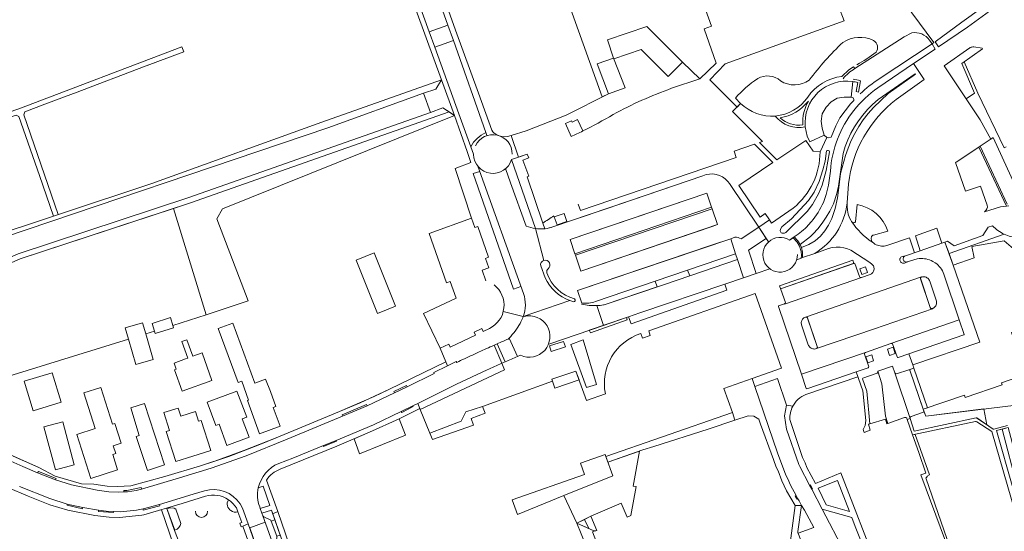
# Model space of a CAD drawing. Header units: metres. Extents: x 209813 to 223847, y 571801 to 587119.
# Tile 44 of 256: x 213779 to 214086, y 573363 to 573523. Entities that reach past the tile are written whole.
import ezdxf

# ---------------------------------------------------------------- set-up
doc = ezdxf.new("R2010")
doc.units = ezdxf.units.M
for name, color, linetype, lineweight in [('B-RO-GR-BEPLANTING_CULTUUR_BOSPLANTSOEN-GV', 8, 'Continuous', 0), ('B-RO-GR-BEPLANTING_CULTUUR_HEESTERS-GV', 8, 'Continuous', 0), ('B-RO-GR-BEPLANTING_CULTUUR_ROOS-GV', 8, 'Continuous', 0), ('B-RO-GR-BOUWLAND_BRAAKLIGGEND-GV', 8, 'Continuous', 0), ('B-RO-GR-GROENVOORZIENING-GV', 8, 'Continuous', 0), ('B-RO-GR-HAAG-GV', 8, 'Continuous', 0), ('B-RO-OG-TERREIN_CULTUURSCHEIDING-GV', 8, 'Continuous', 0), ('B-RO-VH-ONVERHARD-GV', 8, 'Continuous', 0), ('B-RO-VH-VERHARDING_HALFVERHARDING-GV', 8, 'Continuous', 0), ('B-RO-VH-VERHARDING_OPEN-GV', 8, 'Continuous', 0), ('B-RO-VH-VERHARDING_SIERBESTRATING-GV', 8, 'Continuous', 0), ('B-RO-VH-VERHARDING_STRAATBAKSTEEN-GV', 8, 'Continuous', 0), ('B-RO-VH-VERHARDING_TEGEL-GV', 8, 'Continuous', 0)]:
    doc.layers.add(name, color=color, linetype=linetype, lineweight=lineweight)

msp = doc.modelspace()

# ---------------------------------------------------------------- linework, layer by layer
at = {"layer": 'B-RO-GR-BEPLANTING_CULTUUR_BOSPLANTSOEN-GV', "flags": 128}
msp.add_lwpolyline([(214061.333, 573400.662), (214061.194, 573400.318), (214057.361, 573398.979), (214057.065, 573398.745), (214057.053, 573398.343), (214058.321, 573394.377), (214077.718, 573398.551), (214077.902, 573398.431), (214081.066, 573396.362), (214080.065, 573401.325), (214061.928, 573399.113)], close=True, dxfattribs=at)
at = {"layer": 'B-RO-GR-BEPLANTING_CULTUUR_HEESTERS-GV', "flags": 128}
for points in [[(214087.069, 573483.163), (214086.416, 573482.862), (214078.18, 573500), (214073.955, 573509.774), (214073.152, 573509.209), (214077.166, 573500.001), (214074.573, 573498.2), (214078.96, 573491.617), (214082.275, 573485.602), (214083.024, 573486.101), (214091.455, 573467.687), (214095.419, 573466.886), (214098.275, 573466.717)], [(213853.626, 573370.752), (213853.814, 573370.212), (213856.75, 573371.192), (213854.669, 573377.233), (213853.159, 573376.675)], [(213846.814, 573369.188), (213846.342, 573370.45), (213845.318, 573371.738), (213844.526, 573372.506), (213843.844, 573372.938)], [(213828.974, 573365.6), (213827.433, 573370.009), (213826.907, 573370.348), (213825.791, 573370.448), (213824.619, 573370.255), (213827.139, 573363.466)], [(213956.592, 573363.953), (213958.075, 573363.295), (213958.413, 573363.214), (213958.757, 573363.269), (213959.034, 573363.398), (213957.14, 573367.795), (213955.231, 573366.851)]]:
    msp.add_lwpolyline(points, dxfattribs=at)
for points in [[(214060.626, 573442.546), (214060.367, 573442.347), (214060.29, 573442.081), (214060.339, 573441.911), (214063.346, 573433.001), (214063.554, 573432.756), (214063.831, 573432.677), (214064.204, 573432.805), (214064.449, 573432.956), (214064.671, 573433.14), (214064.865, 573433.353), (214065.028, 573433.59), (214065.156, 573433.848), (214065.247, 573434.122), (214065.3, 573434.405), (214065.313, 573434.693), (214065.286, 573434.979), (214065.219, 573435.26), (214063.17, 573441.274), (214063.071, 573441.505), (214062.925, 573441.752), (214062.745, 573441.976), (214062.537, 573442.173), (214062.303, 573442.339), (214062.048, 573442.471), (214061.778, 573442.566), (214061.496, 573442.622), (214061.21, 573442.639), (214060.924, 573442.616)], [(214027.714, 573420.165), (214027.937, 573420.348), (214028.031, 573420.622), (214028.007, 573420.812), (214024.905, 573429.802), (214024.694, 573429.982), (214024.419, 573430.019), (214024.07, 573429.896), (214023.829, 573429.76), (214023.611, 573429.591), (214023.42, 573429.392), (214023.259, 573429.168), (214023.133, 573428.922), (214023.043, 573428.661), (214022.992, 573428.39), (214022.981, 573428.114), (214023.009, 573427.839), (214023.078, 573427.572), (214025.169, 573421.409), (214025.28, 573421.148), (214025.427, 573420.905), (214025.606, 573420.685), (214025.815, 573420.492), (214026.048, 573420.331), (214026.302, 573420.204), (214026.571, 573420.114), (214026.85, 573420.062), (214027.134, 573420.051), (214027.416, 573420.079)], [(214058.204, 573414.101), (214056.653, 573413.574), (214056.834, 573413.573), (214056.979, 573413.45), (214061.135, 573401.244), (214062.424, 573401.682)], [(214085.766, 573395.019), (214084.082, 573394.598), (214089.158, 573376.721), (214090.501, 573377.062)], [(214028.296, 573376.558), (214030.75, 573371.351), (214038.044, 573369.272), (214034.349, 573378.954)], [(214023.019, 573371.164), (214021.897, 573363.04), (214021.888, 573362.672), (214021.999, 573362.485), (214026.959, 573364.3), (214024, 573369.692)], [(213956.592, 573363.953), (213955.231, 573366.851), (213952.785, 573365.643)]]:
    msp.add_lwpolyline(points, close=True, dxfattribs=at)
at = {"layer": 'B-RO-GR-BEPLANTING_CULTUUR_HEESTERS-GV'}
for points in [[(213853.159, 573376.675, 0.1558362), (213853.626, 573370.752)], [(213843.844, 573372.938, 0.4321807), (213844.656, 573369.569)], [(213844.656, 573369.569, 0.2589812), (213846.814, 573369.188)], [(213827.139, 573363.466, 0.2556293), (213828.974, 573365.6)]]:
    msp.add_lwpolyline(points, format="xyb", dxfattribs=at)
at = {"layer": 'B-RO-GR-BEPLANTING_CULTUUR_ROOS-GV', "flags": 128}
msp.add_lwpolyline([(213858.359, 573366.672), (213857.289, 573369.709), (213854.332, 573368.733), (213854.615, 573367.928), (213854.955, 573367.598), (213856.894, 573366.746), (213857.138, 573366.561), (213857.268, 573366.29)], close=True, dxfattribs=at)
at = {"layer": 'B-RO-GR-BOUWLAND_BRAAKLIGGEND-GV', "flags": 128}
msp.add_lwpolyline([(213974.091, 573579.288), (213936.059, 573567.709), (213960.712, 573498.813), (213962.656, 573499.797), (213959.213, 573509.091), (213964.312, 573510.943), (213962.371, 573516.666), (213974.646, 573520.828), (213985.853, 573509.601), (213991.239, 573504.472), (213996.387, 573509.285), (213992.576, 573520.062), (213994.888, 573520.929), (213985.695, 573546.41), (213967.703, 573539.772), (213965.84, 573545.247), (213950.173, 573539.856), (213943.141, 573557.806), (213977.511, 573570.353)], close=True, dxfattribs=at)
msp.add_lwpolyline([(213974.091, 573579.288), (213936.059, 573567.709), (213960.712, 573498.813), (213962.656, 573499.797), (213959.213, 573509.091), (213964.312, 573510.943), (213962.371, 573516.666), (213974.646, 573520.828), (213985.853, 573509.601), (213991.239, 573504.472), (213996.387, 573509.285), (213992.576, 573520.062), (213994.888, 573520.929), (213985.695, 573546.41), (213967.703, 573539.772), (213965.84, 573545.247), (213950.173, 573539.856), (213943.141, 573557.806), (213977.511, 573570.353)], close=True, dxfattribs=at)
at = {"layer": 'B-RO-GR-GROENVOORZIENING-GV', "flags": 128}
for points in [[(214063.123, 573516.478), (214063.887, 573515.326), (214064.481, 573515.76), (214039.629, 573549.3)], [(214034.679, 573527.152), (214036.363, 573522.525), (213999.159, 573509.164), (213994.405, 573504.136), (214002.899, 573495.636), (214004.024, 573496.725), (214002.372, 573498.438)], [(214039.723, 573507.626), (214055.199, 573517.52), (214057.513, 573518.791)], [(214040.627, 573503.287), (214040.105, 573500.465), (214040.842, 573500.329), (214041.487, 573503.811)], [(213776.492, 573386.546), (213784.552, 573383.066), (213789.702, 573380.291), (213797.916, 573377.919), (213801.795, 573377.827), (213805.906, 573377.261), (213809.129, 573377.094), (213813.323, 573377.335), (213824.014, 573380.199), (213835.076, 573383.578), (213843.946, 573386.53), (213853.155, 573390.055), (213858.738, 573392.316), (213878.549, 573400.508), (213889.413, 573405.204), (213893.968, 573407.384), (213911.829, 573416.102), (213910.062, 573420.278), (213904.906, 573431.116), (213915.08, 573435.952), (213913.22, 573441.163), (213912.09, 573440.759), (213906.591, 573456.165), (213919.838, 573460.89), (213914.802, 573476.481), (213919.643, 573478.262), (213918.538, 573481.744), (213914.535, 573492.985), (213841.992, 573463.79), (213840.24, 573460.696), (213850.033, 573435.116), (213836.941, 573430.681), (213826.477, 573427.447), (213826.704, 573426.711), (213820.967, 573424.938), (213820.74, 573425.674), (213817.984, 573424.823), (213820.31, 573416.818), (213814.908, 573415.248), (213812.608, 573423.161), (213775.194, 573411.599)]]:
    msp.add_lwpolyline(points, dxfattribs=at)
at = {"layer": 'B-RO-GR-GROENVOORZIENING-GV'}
for points in [[(214035.996, 573515.822, -0.2653929), (214045.608, 573516.435)], [(214057.513, 573518.791, -0.291437), (214063.123, 573516.478)], [(214025.506, 573504.047, -0.0428026), (214035.996, 573515.822)], [(214045.608, 573516.435, -0.442498), (214046.366, 573512.738)], [(214046.366, 573512.738, -0.0333618), (214040.4, 573508.843)], [(214039.345, 573508.223, 0.06498), (214035.724, 573505.209)], [(214036.051, 573504.45, -0.0867299), (214039.723, 573507.626)], [(214002.372, 573498.438, -0.062826), (214009.359, 573504.503)], [(214009.359, 573504.503, -0.3283029), (214016.499, 573503.805)], [(214041.487, 573503.811, 0.0434764), (214039.178, 573504.354)], [(214016.499, 573503.805, 0.3037622), (214025.506, 573504.047)], [(214016.359, 573492.278, 0.2253596), (214023.457, 573490.059)]]:
    msp.add_lwpolyline(points, format="xyb", dxfattribs=at)
at = {"layer": 'B-RO-GR-GROENVOORZIENING-GV', "flags": 128}
for points in [[(213890.45, 573431.19), (213883.772, 573447.844), (213889.394, 573450.099), (213896.072, 573433.445)], [(213845.237, 573428.173), (213852.083, 573409.402), (213855.464, 573410.635), (213856.996, 573406.742), (213858.683, 573402.117), (213857.888, 573401.827), (213860.031, 573395.951), (213853.584, 573393.601), (213849.804, 573403.966), (213850.166, 573404.098), (213848.025, 573409.97), (213846.865, 573409.547), (213840.678, 573426.51)], [(213830.463, 573416.979), (213831.138, 573417.222), (213829.289, 573422.354), (213830.85, 573422.916), (213832.698, 573417.784), (213835.609, 573418.832), (213838.695, 573410.266), (213829.379, 573406.91), (213826.981, 573413.567), (213827.536, 573413.767), (213826.848, 573415.677)], [(213788.785, 573412.628), (213791.574, 573403.407), (213782.789, 573400.75), (213780, 573409.971)], [(213807.826, 573389.862), (213808.606, 573387.411), (213807.676, 573387.115), (213809.201, 573382.322), (213800.827, 573379.656), (213796.459, 573393.375), (213802.232, 573395.213), (213798.681, 573406.364), (213804.001, 573408.057), (213807.643, 573396.616), (213808.337, 573396.837), (213810.306, 573390.652)], [(213848.147, 573398.26), (213850.287, 573392.549), (213843.403, 573389.969), (213840.921, 573396.593), (213839.909, 573396.214), (213837.202, 573403.435), (213846.533, 573406.932), (213849.581, 573398.798)], [(213823.885, 573383.851), (213818.507, 573382.082), (213815, 573392.747), (213815.896, 573393.042), (213813.288, 573401.682), (213817.589, 573402.993)], [(213832.735, 573386.581), (213827.376, 573384.872), (213824.383, 573394.262), (213825.403, 573394.587), (213823.618, 573400.188), (213828.131, 573401.627), (213828.957, 573399.035), (213833.572, 573400.506), (213834.538, 573397.475), (213835.357, 573397.736), (213838.343, 573388.368)], [(213786.093, 573395.703), (213792.018, 573397.312), (213795.66, 573383.895), (213789.735, 573382.286)]]:
    msp.add_lwpolyline(points, close=True, dxfattribs=at)
at = {"layer": 'B-RO-GR-HAAG-GV', "flags": 128}
msp.add_lwpolyline([(214039.723, 573507.626), (214039.345, 573508.223)], dxfattribs=at)
at = {"layer": 'B-RO-GR-HAAG-GV'}
for points in [[(214035.724, 573505.209, 0.2183686), (214025.048, 573498.736)], [(214024.255, 573489.441, -0.4878952), (214039.07, 573503.612)], [(214025.048, 573498.736, -0.2214235), (214014.84, 573492.822)], [(214016.359, 573492.278, 0.1954414), (214025.219, 573497.509)], [(214025.219, 573497.509, 0.1419465), (214023.457, 573490.059)], [(214014.84, 573492.822, 0.2875502), (214024.255, 573489.441)]]:
    msp.add_lwpolyline(points, format="xyb", dxfattribs=at)
at = {"layer": 'B-RO-OG-TERREIN_CULTUURSCHEIDING-GV', "flags": 128}
for points in [[(214039.412, 573446.805), (214039.063, 573447.753), (214016.172, 573439.809), (214016.646, 573438.649), (214016.634, 573438.855), (214016.772, 573438.984)], [(214092.439, 573377.554), (214087.706, 573395.504), (214085.766, 573395.019), (214090.501, 573377.062)], [(213961.849, 573386.482), (213961.615, 573387.079), (213954, 573384.451), (213955.234, 573380.877), (213932.604, 573372.901), (213934.212, 573368.335), (213948.744, 573374.279), (213964.03, 573380.486)], [(214029.565, 573370.038), (214036.499, 573356.747), (214037.293, 573355.36), (214037.96, 573353.323), (214038.644, 573350.844), (214039.476, 573347.361), (214039.687, 573346.796), (214045.818, 573349.336), (214044.497, 573352.804), (214039.812, 573364.638), (214038.761, 573367.391)]]:
    msp.add_lwpolyline(points, close=True, dxfattribs=at)
msp.add_lwpolyline([(213948.744, 573374.279), (213952.785, 573365.643), (213957.14, 573367.795), (213966.646, 573371.896), (213968.497, 573367.494), (213969.732, 573368.006), (213971.388, 573377.085), (213970.471, 573377.214), (213972.359, 573388.131), (213962.449, 573384.732)], dxfattribs=at)
at = {"layer": 'B-RO-VH-ONVERHARD-GV', "flags": 128}
msp.add_lwpolyline([(213836.941, 573430.681), (213850.033, 573435.116), (213840.24, 573460.696), (213841.992, 573463.79), (213914.535, 573492.985), (213912.831, 573494.101), (213832.019, 573465.694), (213826.665, 573463.936)], close=True, dxfattribs=at)
at = {"layer": 'B-RO-VH-VERHARDING_HALFVERHARDING-GV', "flags": 128}
for points in [[(213728.605, 573432.049), (213731.881, 573426.916), (213738.835, 573430.919), (213751.101, 573437.694), (213757.423, 573440.92), (213766.237, 573444.634), (213778.061, 573449.808), (213831.459, 573467.342), (213907.019, 573493.902), (213904.886, 573499.968), (213874.948, 573489.168), (213766.31, 573452.49), (213738.89, 573439.081)], [(213757.993, 573439.221), (213764.554, 573437.541), (213772.542, 573410.813), (213775.194, 573411.599), (213812.608, 573423.161), (213811.59, 573426.665), (213816.992, 573428.235), (213817.984, 573424.823), (213820.74, 573425.674), (213819.998, 573428.075), (213825.735, 573429.848), (213826.477, 573427.447), (213836.941, 573430.681), (213826.665, 573463.936), (213778.683, 573448.181), (213766.892, 573443.03)]]:
    msp.add_lwpolyline(points, close=True, dxfattribs=at)
at = {"layer": 'B-RO-VH-VERHARDING_OPEN-GV', "flags": 128}
for points in [[(213982.451, 573501.489), (213991.239, 573504.472), (213985.853, 573509.601), (213981.394, 573505.15), (213972.956, 573513.603), (213964.394, 573510.7)], [(214046.981, 573501.628), (214058.087, 573509.208), (214064.829, 573513.705), (214063.887, 573515.326), (214047.362, 573504.442)], [(214029.503, 573489.052), (214029.236, 573491.227), (214029.573, 573493.557), (214030.732, 573495.557), (214032.36, 573497.261), (214034.228, 573498.444), (214036.402, 573498.736), (214038.575, 573498.686), (214039.07, 573503.612)], [(214040.105, 573500.465), (214040.627, 573503.287)], [(213962.656, 573499.797), (213949.423, 573493.102), (213936.994, 573488.196), (213932.281, 573486.693)], [(214038.575, 573498.686), (214039.173, 573498.495), (214039.453, 573497.986), (214039.387, 573497.66), (214038.414, 573496.686), (214035.089, 573492.227), (214033.782, 573489.714)], [(214004.024, 573496.725), (214001.492, 573494.227), (214010.877, 573484.85), (214009.966, 573484.542), (214015.361, 573479.151)], [(213954.669, 573488.151), (213952.993, 573491.736), (213951.307, 573490.948), (213951.123, 573491.34), (213949.276, 573490.477), (213951, 573486.402)], [(214024.255, 573489.441), (214024.834, 573486.51), (214025.622, 573484.774), (214030.116, 573486.813)], [(214029.503, 573489.052), (214030.116, 573486.813)], [(214031.003, 573486.114), (214031.638, 573486.051), (214032.325, 573486.178), (214033.782, 573489.714)], [(213932.281, 573486.693), (213934.55, 573480.013), (213937.316, 573480.942)], [(214015.361, 573479.151), (214024.409, 573485.232), (214026.717, 573481.816), (214028.881, 573481.69), (214031.003, 573486.114), (214030.116, 573486.813)], [(214091.455, 573467.687), (214083.024, 573486.101), (214078.942, 573483.378)], [(214078.491, 573483.076), (214071.44, 573478.37), (214071.252, 573478.306), (214074.322, 573469.312), (214079.084, 573470.955), (214081.148, 573464.968)], [(214087.351, 573465.269), (214078.942, 573483.378), (214078.491, 573483.076), (214087.147, 573464.709), (214087.938, 573464.811)], [(213920.518, 573480.95), (213920.519, 573480.843)], [(214030.457, 573478.708), (214030.889, 573481.939), (214031.143, 573482.012), (214031.397, 573482.05), (214031.664, 573481.936), (214031.829, 573481.681), (214030.782, 573475.845), (214029.473, 573471.215), (214028.452, 573468.724), (214026.55, 573465.21), (214024.855, 573463.033), (214018.208, 573456.486)], [(214030.457, 573478.708), (214029.783, 573476.05), (214028.569, 573472.427), (214027.006, 573469.023), (214025.252, 573466.408), (214019.92, 573460.729), (214016.924, 573458.165), (214016.454, 573457.452), (214016.441, 573456.982), (214016.733, 573456.384), (214017.051, 573456.206), (214017.712, 573456.206), (214018.208, 573456.486)], [(213992.215, 573474.152), (213969.319, 573466.376)], [(214029.942, 573465.854), (214030.805, 573468.313), (214031.546, 573471.245), (214032.111, 573475.636)], [(214004.189, 573454.456), (214009.688, 573458.078), (214000.501, 573471.737), (214000, 573472.406)], [(213952.197, 573449.834), (213950.702, 573454.301), (213993.418, 573468.764), (213994.938, 573464.321)], [(213969.319, 573466.376), (213944.361, 573457.899)], [(214080.282, 573462.934), (214085.251, 573464.463), (214087.147, 573464.709)], [(213995.104, 573463.836), (213996.79, 573458.907), (213954.018, 573444.394), (213952.36, 573449.348)], [(214020.48, 573464.091), (214013.691, 573459.401), (214013.048, 573460.351), (214009.688, 573458.078), (214012.749, 573453.526)], [(214025.182, 573458.754), (214026.17, 573459.831)], [(213954.378, 573434.387), (213953.036, 573438.296), (214000.939, 573454.508), (214002.176, 573454.947)], [(214019.35, 573454.016), (214020.79, 573455.09)], [(214070.531, 573446.274), (214077.029, 573448.484), (214076.308, 573452.037), (214086.489, 573453.885), (214091.542, 573449.488), (214095.075, 573427.465), (214088.691, 573425.264), (214093.161, 573412.11), (214085.59, 573409.537), (214085.833, 573408.822), (214074.251, 573404.887), (214074.003, 573405.616), (214061.135, 573401.244), (214061.928, 573399.113), (214093.597, 573402.976), (214104.68, 573406.013), (214102.83, 573422.97), (214102.245, 573428.872), (214101.374, 573435.803), (214098.759, 573457.738)], [(214086.482, 573455.894), (214069.234, 573449.837), (214070.531, 573446.274)], [(213941.497, 573446.031), (213942.892, 573442.33)], [(213961.189, 573433.81), (213961.391, 573433.84), (213977.902, 573439.441), (213977.304, 573441.235), (213958.625, 573434.908)]]:
    msp.add_lwpolyline(points, dxfattribs=at)
for points in [[(213964.312, 573510.943), (213959.213, 573509.091), (213962.656, 573499.797), (213967.891, 573501.646)], [(213952.36, 573449.348), (213995.104, 573463.836), (213994.938, 573464.321), (213952.197, 573449.834)], [(213950.919, 573421.445), (213955.812, 573408.013), (213959, 573408.968), (213954.819, 573422.921)], [(213945.16, 573409.966), (213945.935, 573407.8), (213953.519, 573410.476), (213952.503, 573413.147), (213945, 573410.625)], [(213884.861, 573387.324), (213899.217, 573393.161), (213897.221, 573398.233), (213887.922, 573394.033), (213883.128, 573391.993)], [(214059.72, 573387.76), (214061.985, 573381.254), (214060.371, 573380.766), (214068.04, 573359.988), (214066.71, 573358.331), (214069.568, 573357.891), (214061.987, 573379.856), (214062.175, 573379.97), (214062.319, 573380.224), (214062.321, 573380.387), (214063.118, 573380.724), (214058.585, 573393.395), (214057.799, 573393.229)]]:
    msp.add_lwpolyline(points, close=True, dxfattribs=at)
at = {"layer": 'B-RO-VH-VERHARDING_OPEN-GV'}
for points in [[(214047.362, 573504.442, 0.0475719), (214041.39, 573499.736)], [(213964.162, 573493.296, -0.037771), (213982.451, 573501.489)], [(214040.627, 573503.287, 0.0305961), (214039.07, 573503.612)], [(214014.84, 573492.822, -0.2081092), (214004.024, 573496.725)], [(213954.669, 573488.151, 0.0187535), (213964.162, 573493.296)], [(213932.609, 573480.95, 0.8003593), (213921.096, 573483.533)], [(213951, 573486.402, 0.0069492), (213954.669, 573488.151)], [(214032.111, 573475.636, -0.0752064), (214034.315, 573485.63)], [(214028.881, 573481.69, -0.2267714), (214020.48, 573464.091)], [(214026.17, 573459.831, 0.068239), (214029.942, 573465.854)], [(214081.148, 573464.968, -0.3169383), (214080.282, 573462.934)], [(214020.79, 573455.09, 0.0606639), (214025.182, 573458.754)], [(214098.759, 573457.738, -0.2955128), (214086.482, 573455.894)], [(213943.814, 573445.139, 0.8389511), (213942.529, 573447.744)], [(213943.814, 573445.139, 0.2556919), (213943.435, 573443.878)], [(213952.102, 573435.735, -0.2519891), (213943.435, 573443.878)], [(213950.628, 573435.161, 0.0217887), (213951.771, 573434.781)], [(213952.102, 573435.735, -0.7751524), (213951.771, 573434.781)], [(213954.295, 573434.057, 0.0613145), (213959.064, 573433.625)], [(213958.625, 573434.908, -0.1131993), (213954.378, 573434.387)]]:
    msp.add_lwpolyline(points, format="xyb", dxfattribs=at)
msp.add_arc((213941.493, 573469.098), 11.56, 261.90606, 286.4789, dxfattribs=at)
msp.add_arc((213941.493, 573469.098), 11.56, 261.90606, 286.4789, dxfattribs=at)
at = {"layer": 'B-RO-VH-VERHARDING_SIERBESTRATING-GV'}
msp.add_lwpolyline([(213833.527, 573369.361, 0.9997371), (213837.318, 573369.361)], format="xyb", dxfattribs=at)
at = {"layer": 'B-RO-VH-VERHARDING_STRAATBAKSTEEN-GV', "flags": 128}
for points in [[(213928.267, 573486.75), (213927.825, 573486.946), (213926.988, 573487.437), (213926.523, 573487.848), (213926.197, 573488.435), (213922.025, 573499.999), (213914.861, 573519.598), (213904.716, 573548.019), (213898.83, 573563.985), (213898.42, 573564.861), (213894.629, 573575.267), (213892.922, 573580.423), (213892.59, 573581.922), (213892.132, 573586.144), (213890.364, 573584.028), (213890.57, 573582.269)], [(213881.109, 573582.024), (213880.897, 573582.102), (213882.297, 573580.416), (213883.894, 573577.923), (213887.283, 573568.697), (213891.554, 573556.572), (213892.914, 573552.491), (213910.527, 573504.181)], [(213885.62, 573578.315), (213888.874, 573569.263), (213895.919, 573548.88), (213906.641, 573519.149), (213912.474, 573521.218), (213900.191, 573555.858), (213892.235, 573576.855), (213890.57, 573582.269)], [(213906.641, 573519.149), (213908.371, 573514.352), (213914.187, 573516.388), (213912.474, 573521.218)], [(213908.371, 573514.352), (213915.875, 573493.542), (213919.642, 573483.242)], [(213924.375, 573487.657), (213914.187, 573516.388)], [(214075.847, 573514.205), (214075.711, 573514.13), (214067.717, 573508.492), (214074.573, 573498.2), (214077.166, 573500.001), (214073.152, 573509.209), (214079.697, 573513.816), (214079.571, 573514.05), (214076.904, 573514.411)], [(214052.67, 573497.994), (214061.437, 573504.19), (214058.087, 573509.208), (214046.981, 573501.628)], [(214034.734, 573470.531), (214035.289, 573474.911), (214036.79, 573480.483), (214037.62, 573482.839), (214038.599, 573485.138), (214039.723, 573487.37), (214040.987, 573489.524), (214042.387, 573491.594), (214043.916, 573493.57), (214045.569, 573495.444), (214050.192, 573499.901), (214058.76, 573505.876), (214058.639, 573505.973), (214047.071, 573497.94)], [(214034.531, 573470.544), (214034.626, 573470.948), (214036.085, 573481.159), (214036.741, 573483.319), (214037.549, 573485.427), (214038.503, 573487.473), (214039.6, 573489.446), (214040.834, 573491.336), (214042.199, 573493.134), (214043.688, 573494.832), (214045.293, 573496.419), (214047.071, 573497.94)], [(213914.535, 573492.985), (213918.538, 573481.744), (213919.643, 573478.262), (213914.802, 573476.481), (213919.838, 573460.89), (213920.863, 573457.981), (213921.814, 573458.316), (213925.222, 573448.697), (213924.285, 573448.358), (213925.301, 573445.449), (213923.174, 573444.687), (213924.387, 573441.375)], [(213924.712, 573486.704), (213924.375, 573487.657)], [(213934.55, 573480.013), (213932.281, 573486.693), (213931.135, 573486.436), (213929.88, 573486.364), (213928.962, 573486.499)], [(213919.642, 573483.242), (213920.518, 573480.95)], [(214000, 573472.406), (214000.501, 573471.737), (214009.688, 573458.078), (214013.048, 573460.351), (214011.7, 573462.344), (214010.101, 573461.262), (214003.425, 573471.131), (214014.092, 573478.299), (214008.379, 573484.007), (214002.018, 573481.86), (214002.675, 573479.913), (213953.985, 573463.345), (213953.244, 573465.251)], [(213937.316, 573480.942), (213932.372, 573479.274)], [(213942.214, 573459.333), (213937.269, 573473.845), (213937.813, 573474.048), (213935.936, 573479.071), (213937.76, 573479.753), (213937.316, 573480.942)], [(213921.837, 573477.18), (213936.128, 573437.396)], [(213939.865, 573457.653), (213932.372, 573479.274)], [(213933.04, 573438.785), (213920.421, 573474.823), (213922.423, 573475.548)], [(213930.542, 573476.398), (213932.083, 573472.005), (213936.949, 573458.467)], [(213961.679, 573463.781), (213992.215, 573474.152)], [(214037.331, 573465.669), (214037.754, 573471.683)], [(214038.745, 573459.894), (214038.469, 573460.33), (214038.113, 573461.039), (214037.689, 573462.207), (214037.418, 573463.42), (214037.305, 573464.658), (214037.331, 573465.669)], [(214040.419, 573465.165), (214039.926, 573459.813), (214039.739, 573459.593), (214039.412, 573459.503), (214039.209, 573459.559), (214039.02, 573459.653), (214038.853, 573459.78), (214038.745, 573459.894)], [(213944.361, 573457.899), (213961.679, 573463.781)], [(213942.214, 573459.333), (213942.8, 573457.612)], [(214009.688, 573458.078), (214004.189, 573454.456)], [(214012.023, 573454.605), (214009.688, 573458.078)], [(213942.529, 573447.744), (213939.865, 573457.653)], [(214002.176, 573454.947), (214000.939, 573454.508)], [(214022.633, 573452.682), (214021.9, 573453.796), (214020.79, 573455.09), (214020.444, 573454.832), (214021.689, 573453.435)], [(214045.227, 573453.429), (214045.105, 573453.587), (214045.017, 573453.766), (214044.966, 573453.959), (214044.874, 573454.553), (214044.872, 573454.759), (214044.909, 573454.96), (214044.985, 573455.151), (214045.097, 573455.324), (214045.24, 573455.471), (214045.408, 573455.588), (214045.583, 573455.665), (214050.101, 573456.876)], [(213994.87, 573452.454), (213953.036, 573438.296), (213954.378, 573434.387)], [(213987.46, 573444.675), (214002.464, 573449.757), (214000.939, 573454.508), (213994.87, 573452.454)], [(214012.749, 573453.526), (214012.023, 573454.605), (214006.438, 573450.926), (214008.839, 573443.632)], [(214020.444, 573454.832), (214019.35, 573454.016)], [(214022.935, 573448.454), (214023.049, 573449.314), (214022.973, 573450.522), (214022.452, 573452.201), (214021.689, 573453.435)], [(214027.189, 573449.923), (214031.528, 573451.409), (214032.702, 573451.711), (214033.905, 573451.857), (214035.117, 573451.843), (214036.317, 573451.669), (214037.483, 573451.34), (214038.534, 573450.89), (214044.476, 573447.08), (214045.107, 573446.561), (214045.537, 573446.029), (214045.646, 573445.774), (214045.717, 573445.506), (214045.749, 573445.231), (214045.74, 573444.954), (214045.693, 573444.68), (214045.606, 573444.417), (214045.482, 573444.169), (214045.324, 573443.941), (214045.134, 573443.738)], [(214058.387, 573450.113), (214056.796, 573454.798), (214049.789, 573452.369), (214049.366, 573452.265), (214048.935, 573452.2), (214048.499, 573452.175), (214048.064, 573452.19), (214047.631, 573452.245), (214047.206, 573452.339), (214046.791, 573452.472), (214046.39, 573452.643), (214046.006, 573452.849), (214045.642, 573453.09), (214045.227, 573453.429)], [(214063.136, 573447.874), (214063.656, 573447.67), (214064.159, 573447.428), (214064.899, 573446.953), (214065.341, 573446.609), (214065.757, 573446.234), (214066.145, 573445.83), (214066.503, 573445.399), (214066.83, 573444.944), (214067.123, 573444.467), (214067.382, 573443.97), (214067.605, 573443.456), (214072.389, 573429.168), (214073.912, 573424.606), (214073.81, 573424.458), (214056.677, 573418.572), (214057.862, 573415.107), (214078.817, 573422.219), (214070.531, 573446.274), (214067.928, 573453.422), (214066.994, 573453.094)], [(213988.095, 573442.898), (214003.038, 573447.967), (214002.464, 573449.757)], [(214022.935, 573448.454), (214023.42, 573448.646), (214023.421, 573450.291), (214023.082, 573451.75)], [(214027.189, 573449.923), (214023.42, 573448.646)], [(214054.611, 573446.862), (214054.417, 573446.939), (214054.241, 573447.052), (214054.09, 573447.196), (214053.97, 573447.367), (214053.884, 573447.557), (214053.835, 573447.761), (214053.827, 573447.969), (214053.858, 573448.176), (214053.928, 573448.373), (214054.035, 573448.552), (214054.173, 573448.709), (214054.339, 573448.836), (214054.527, 573448.929), (214055.539, 573449.178)], [(214054.611, 573446.862), (214054.817, 573446.823), (214055.025, 573446.824), (214055.23, 573446.864), (214056.15, 573447.26), (214055.952, 573447.223), (214055.752, 573447.226), (214055.556, 573447.269), (214055.372, 573447.35), (214055.208, 573447.466), (214055.07, 573447.612), (214054.964, 573447.782), (214054.894, 573447.97), (214054.863, 573448.168), (214054.871, 573448.369), (214054.919, 573448.564), (214055.005, 573448.745), (214055.125, 573448.906)], [(214060.202, 573450.709), (214055.539, 573449.178), (214055.275, 573449.04), (214055.125, 573448.906)], [(214003.038, 573447.967), (214004.902, 573442.304), (214008.839, 573443.632)], [(214016.646, 573438.649), (214016.172, 573439.809), (214039.063, 573447.753), (214039.412, 573446.805)], [(214041.513, 573442.363), (214041.271, 573442.49), (214041.149, 573442.688), (214039.729, 573446.749), (214039.526, 573446.827), (214016.772, 573438.984), (214016.634, 573438.855), (214016.637, 573438.666), (214018.013, 573434.622), (214017.962, 573434.35), (214017.771, 573434.15), (214017.725, 573434.022), (214041.785, 573442.39)], [(214021.554, 573447.919), (214022.935, 573448.454)], [(214063.136, 573447.874), (214062.603, 573448.041), (214062.06, 573448.17), (214061.509, 573448.259), (214060.952, 573448.309), (214060.394, 573448.318), (214059.836, 573448.288), (214059.282, 573448.218), (214058.196, 573447.96), (214056.15, 573447.26)], [(213980.172, 573440.211), (213988.095, 573442.898), (213987.46, 573444.675), (213977.304, 573441.235), (213977.902, 573439.441)], [(214008.839, 573443.632), (214013.198, 573445.101)], [(214060.626, 573442.546), (214060.924, 573442.616), (214061.21, 573442.639), (214061.496, 573442.622), (214061.778, 573442.566), (214062.048, 573442.471), (214062.303, 573442.339), (214062.537, 573442.173), (214062.745, 573441.976), (214062.925, 573441.752), (214063.071, 573441.505), (214063.17, 573441.274), (214065.219, 573435.26), (214065.286, 573434.979), (214065.313, 573434.693), (214065.3, 573434.405), (214065.247, 573434.122), (214065.156, 573433.848), (214065.028, 573433.59), (214064.865, 573433.353), (214064.671, 573433.14), (214064.449, 573432.956), (214064.204, 573432.805), (214063.995, 573432.632), (214045.913, 573426.403), (214027.714, 573420.165), (214027.416, 573420.079), (214027.134, 573420.051), (214026.85, 573420.062), (214026.571, 573420.114), (214026.302, 573420.204), (214026.048, 573420.331), (214025.815, 573420.492), (214025.606, 573420.685), (214025.427, 573420.905), (214025.28, 573421.148), (214025.169, 573421.409), (214023.078, 573427.572), (214023.009, 573427.839), (214022.981, 573428.114), (214022.992, 573428.39), (214023.043, 573428.661), (214023.133, 573428.922), (214023.259, 573429.168), (214023.42, 573429.392), (214023.611, 573429.591), (214023.829, 573429.76), (214024.07, 573429.896), (214024.306, 573429.988)], [(214063.975, 573432.696), (214063.687, 573432.697), (214063.442, 573432.849), (214063.346, 573433.001), (214060.31, 573441.943), (214060.309, 573442.22), (214060.458, 573442.453), (214060.595, 573442.638), (214024.306, 573429.988), (214024.559, 573430.021), (214024.813, 573429.908), (214024.965, 573429.675), (214028.007, 573420.812), (214028.003, 573420.478), (214027.838, 573420.241), (214027.714, 573420.165)], [(214041.513, 573442.363), (214041.785, 573442.39), (214044.58, 573443.379), (214044.918, 573443.565), (214045.134, 573443.738)], [(213933.04, 573438.785), (213935.332, 573439.611)], [(213958.625, 573434.908), (213977.304, 573441.235)], [(213980.172, 573440.211), (213961.391, 573433.84), (213961.189, 573433.81)], [(213972.545, 573431.328), (213968.968, 573430.113), (213969.744, 573427.907), (213999.752, 573438.465), (213999.077, 573440.336)], [(213972.545, 573431.328), (213999.077, 573440.336)], [(214004.902, 573442.304), (213999.077, 573440.336)], [(213972.829, 573424.868), (213973.303, 573423.449), (213975.763, 573424.27), (213975.269, 573425.682), (214008.566, 573437.394), (214016.766, 573414.082), (214007.606, 573410.86), (214008.485, 573408.362), (214015.565, 573410.852), (214018.343, 573402.529), (214020.323, 573402.158)], [(213950.628, 573435.161), (213936.059, 573430.159)], [(213961.103, 573427.431), (213959.064, 573433.625)], [(214017.693, 573434.114), (214015.907, 573433.512), (214015.824, 573433.346), (214023.012, 573412.212)], [(213929.796, 573431.752), (213936.059, 573430.159)], [(213936.059, 573430.159), (213935.936, 573429.835)], [(213943.946, 573421.568), (213944.334, 573421.713), (213961.103, 573427.431)], [(213968.29, 573429.882), (213968.539, 573429.179), (213957.056, 573425.102), (213956.66, 573425.916)], [(213961.103, 573427.431), (213968.29, 573429.882)], [(213968.968, 573430.113), (213968.29, 573429.882)], [(214072.389, 573429.168), (214051.019, 573421.739), (214051.297, 573421.76), (214051.542, 573421.627), (214052.974, 573417.565), (214053.128, 573417.425), (214053.295, 573417.416), (214056.677, 573418.572)], [(213925.458, 573426.499), (213923.505, 573425.573), (213923.078, 573426.469), (213920.672, 573425.322), (213921.098, 573424.43), (213913.182, 573420.656), (213912.771, 573421.569), (213910.062, 573420.278), (213912.345, 573414.81), (213915.114, 573416.16), (213915.257, 573415.867)], [(213927.293, 573421.409), (213926.905, 573421.237), (213929.311, 573415.582), (213930.428, 573416.075), (213927.927, 573421.688)], [(213927.293, 573421.409), (213927.927, 573421.688)], [(213931.337, 573423.171), (213931.638, 573423.477)], [(213931.638, 573423.477), (213934.24, 573417.712)], [(213944.754, 573419.28), (213944.257, 573421.041), (213948.664, 573422.447)], [(213944.754, 573419.28), (213949.217, 573420.767), (213948.664, 573422.447)], [(214051.019, 573421.739), (214043.052, 573418.967)], [(213920.141, 573418.17), (213922.215, 573419.126)], [(213935.201, 573418.114), (213934.24, 573417.712)], [(214042.813, 573418.755), (214043.052, 573418.967), (214023.012, 573412.212), (214024.559, 573407.731), (214024.74, 573407.638), (214040.204, 573412.89)], [(214042.813, 573418.755), (214042.756, 573418.486), (214044.068, 573414.498), (214044.058, 573414.32), (214043.915, 573414.156), (214040.204, 573412.89), (214042.25, 573406.953), (214043.172, 573397.719), (214042.966, 573396.179), (214042.36, 573394.899), (214042.696, 573394.006), (214044.561, 573394.687), (214043.99, 573396.54), (214044.417, 573396.671)], [(213929.311, 573415.582), (213930.206, 573413.573), (213903.822, 573401.189), (213906.794, 573393.818), (213916.685, 573397.494), (213918.144, 573400.429), (213923.328, 573402.147), (213945.16, 573409.966), (213945, 573410.625), (213952.503, 573413.147), (213955.78, 573404.004), (213961.734, 573406.066)], [(214056.653, 573413.574), (214058.204, 573414.101), (214057.862, 573415.107)], [(213924.767, 573413.512), (213915.169, 573409.041), (213903.086, 573403.075), (213903.822, 573401.189)], [(214046.946, 573412.963), (214046.901, 573412.693), (214046.715, 573412.493), (214042.215, 573410.934), (214042.134, 573410.748), (214043.462, 573406.912), (214044.417, 573396.671), (214049.32, 573398.18), (214049.781, 573396.686), (214050.085, 573396.793)], [(214052.262, 573412.565), (214051.537, 573414.659), (214046.912, 573413.086), (214048.22, 573409.228), (214049.36, 573399.117), (214050.085, 573396.793), (214055.318, 573398.644), (214055.707, 573398.654), (214055.95, 573398.494), (214056.118, 573398.015), (214057.053, 573398.343)], [(214024.459, 573405.87), (214040.71, 573411.407)], [(213855.357, 573365.926), (213850.5, 573364.192), (213861.288, 573333.406), (213866.105, 573334.982), (213862.074, 573346.626), (213858.463, 573357.159), (213858.326, 573357.353), (213857.999, 573358.301), (213857.937, 573358.669)], [(213857.268, 573366.29), (213857.138, 573366.561), (213856.894, 573366.746), (213854.955, 573367.598), (213854.615, 573367.928), (213857.937, 573358.669), (213858.055, 573359.069), (213858.957, 573360.897), (213859.012, 573361.187), (213858.976, 573361.563)]]:
    msp.add_lwpolyline(points, dxfattribs=at)
at = {"layer": 'B-RO-VH-VERHARDING_STRAATBAKSTEEN-GV'}
for points in [[(214076.904, 573514.411, 0.1400467), (214075.847, 573514.205)], [(214046.981, 573501.628, 0.1524641), (214034.315, 573485.63)], [(214037.754, 573471.683, -0.2017054), (214052.67, 573497.994)], [(213924.375, 573487.657, 0.1656789), (213919.642, 573483.242)], [(213992.215, 573474.152, -0.3337277), (214000, 573472.406)], [(214027.189, 573449.923, 0.2359218), (214037.331, 573465.669)], [(214050.101, 573456.876, 0.2812658), (214040.419, 573465.165)], [(213945.649, 573461.654, 0.0250973), (213942.214, 573459.333)], [(213939.865, 573457.653, -0.0658794), (213936.949, 573458.467)], [(214045.227, 573453.429, -0.106357), (214038.745, 573459.894)], [(214004.189, 573454.456, 0.1485425), (214002.176, 573454.947)], [(214019.35, 573454.016, 4.036158), (214021.783, 573449.588)], [(213941.497, 573446.031, -0.3909609), (213942.529, 573447.744)], [(213950.628, 573435.161, -0.19448), (213942.892, 573442.33)], [(213936.128, 573437.396, -0.1703815), (213936.059, 573430.159)], [(213961.189, 573433.81, -0.0269064), (213959.064, 573433.625)], [(213931.638, 573423.477, 0.064433), (213935.043, 573428.058)], [(213935.936, 573429.835, -0.0218119), (213935.043, 573428.058)], [(213961.734, 573406.066, -0.3825525), (213972.829, 573424.868)], [(213922.215, 573419.126, -0.0029079), (213926.905, 573421.237)], [(213927.927, 573421.688, -0.0022195), (213931.337, 573423.171)], [(213915.257, 573415.867, -0.0033024), (213920.141, 573418.17)], [(213929.311, 573415.582, 0.0046737), (213924.767, 573413.512)], [(213934.24, 573417.712, 0.0038929), (213930.428, 573416.075)]]:
    msp.add_lwpolyline(points, format="xyb", dxfattribs=at)
at = {"layer": 'B-RO-VH-VERHARDING_STRAATBAKSTEEN-GV', "flags": 128}
for points in [[(213914.535, 573492.985), (213910.527, 573504.181), (213908.689, 573501.24), (213904.886, 573499.968), (213907.019, 573493.902), (213910.927, 573495.347)], [(214034.531, 573470.544), (214034.089, 573468.661), (214033.033, 573465.367), (214031.934, 573463.11), (214030.812, 573461.193), (214029.554, 573459.362), (214028.168, 573457.627), (214026.661, 573455.996), (214025.864, 573455.222), (214022.633, 573452.682), (214023.082, 573451.75), (214025.329, 573452.664), (214027.286, 573453.88), (214028.993, 573455.351), (214030.329, 573456.983), (214031.532, 573458.772), (214032.562, 573460.844), (214033.582, 573463.967), (214034.306, 573467.283), (214034.734, 573470.531)], [(213971.028, 573461.183), (213950.702, 573454.301), (213952.197, 573449.834), (213994.938, 573464.321), (213993.418, 573468.764)], [(213949.708, 573459.85), (213946.622, 573458.798), (213945.748, 573461.363), (213948.834, 573462.415)], [(213995.14, 573458.347), (213996.79, 573458.907), (213995.104, 573463.836), (213952.36, 573449.348), (213954.018, 573444.394)], [(214058.667, 573455.447), (214060.202, 573450.709), (214066.994, 573453.094), (214065.374, 573457.77)], [(214041.948, 573443.35), (214041.285, 573445.149), (214043.09, 573445.729), (214043.716, 573443.993)], [(213959, 573408.968), (213955.812, 573408.013), (213950.919, 573421.445), (213954.819, 573422.921)], [(214045.625, 573416.383), (214043.848, 573415.766), (214043.212, 573417.662), (214045.024, 573418.268)], [(214050.584, 573418.067), (214049.942, 573419.971), (214051.735, 573420.589), (214052.38, 573418.693)], [(214056.653, 573413.574), (214052.719, 573412.292), (214052.451, 573412.361), (214052.262, 573412.565), (214057.053, 573398.343), (214057.065, 573398.745), (214057.361, 573398.979), (214061.194, 573400.318), (214061.333, 573400.662), (214056.979, 573413.45), (214056.834, 573413.573)], [(213857.268, 573366.29), (213858.976, 573361.563), (213860.007, 573361.935), (213858.359, 573366.672)]]:
    msp.add_lwpolyline(points, close=True, dxfattribs=at)
at = {"layer": 'B-RO-VH-VERHARDING_STRAATBAKSTEEN-GV'}
for centre, radius, start, end in [((213926.565, 573480.95), 6.047, 181.01197, 343.77468), ((213926.565, 573480.95), 6.047, 181.01197, 343.77468), ((213922.064, 573433.72), 7.979, 295.17701, 52.52961), ((213922.064, 573433.72), 7.979, 295.17701, 52.52961), ((213937.942, 573423.971), 6.467, 244.91804, 104.09581), ((213937.942, 573423.971), 6.467, 244.91804, 104.09581), ((214027.411, 573398.443), 7.992, 111.67625, 154.6986), ((214027.411, 573398.443), 7.992, 111.67625, 154.6986)]:
    msp.add_arc(centre, radius, start, end, dxfattribs=at)
at = {"layer": 'B-RO-VH-VERHARDING_TEGEL-GV', "flags": 128}
for points in [[(214104.184, 573545.555), (214094.777, 573538.001), (214084.932, 573530.638), (214073.248, 573522.17), (214064.814, 573516.003), (214065.87, 573514.399), (214074.973, 573520.569), (214086.464, 573528.911)], [(213821.262, 573509.687), (213817.338, 573508.217), (213829.902, 573512.851), (213829.334, 573514.425), (213778.274, 573495.092), (213726.271, 573477.317), (213725.816, 573476.736), (213726.176, 573475.659), (213726.469, 573475.654), (213732.799, 573477.82), (213733.58, 573477.261), (213749.378, 573446.206)], [(213790.659, 573462.073), (213779.878, 573493.223), (213780.183, 573494.089), (213786.448, 573496.556), (213788.442, 573497.209), (213792.578, 573498.871), (213796.531, 573500.265), (213804.954, 573503.535), (213808.903, 573504.938), (213817.338, 573508.217)], [(213750.844, 573446.91), (213745.828, 573456.75), (213735.17, 573477.844), (213735.556, 573478.803), (213742.316, 573481.166), (213746.298, 573482.468), (213754.793, 573485.417), (213758.773, 573486.724), (213767.271, 573489.743), (213771.261, 573490.985), (213777.468, 573493.103), (213778.277, 573492.669), (213784.739, 573474.243), (213789.131, 573461.568)], [(214081.408, 573458.152), (214079.773, 573455.462), (214070.822, 573452.318), (214068.717, 573453.699), (214067.928, 573453.422), (214069.234, 573449.837), (214086.482, 573455.894)], [(214082.779, 573458.578), (214081.408, 573458.152)], [(213899.727, 573408.274), (213908.188, 573412.421), (213908.038, 573412.711), (213912.345, 573414.81), (213911.829, 573416.102), (213893.968, 573407.384), (213885.01, 573403.224), (213878.549, 573400.508), (213858.738, 573392.316), (213848.682, 573388.305), (213839.566, 573385.009), (213835.076, 573383.578), (213824.014, 573380.199), (213813.323, 573377.335), (213809.129, 573377.094), (213805.906, 573377.261), (213801.795, 573377.827), (213797.916, 573377.919), (213789.702, 573380.291), (213784.552, 573383.066), (213773.776, 573387.815)], [(214021.399, 573374.259), (214019.637, 573377.476), (214018.76, 573379.475), (214018.188, 573380.685), (214015.556, 573387.625), (214008.485, 573408.362), (214007.606, 573410.86), (213998.785, 573407.758), (214001.432, 573400.231)], [(213887.198, 573402.322), (213895.757, 573406.327)], [(213860.025, 573382.517), (213877.72, 573389.745), (213887.922, 573394.033), (213897.221, 573398.233), (213903.689, 573401.52), (213903.086, 573403.075), (213901.535, 573402.316)], [(213898.069, 573400.201), (213897.896, 573400.536), (213889.181, 573396.424), (213877.508, 573391.517)], [(213898.069, 573400.201), (213901.667, 573402.061), (213901.535, 573402.316), (213897.896, 573400.536)], [(214020.323, 573402.158), (214018.343, 573402.529), (214017.772, 573399.229), (214018.335, 573394.993), (214022.198, 573384.009), (214022.491, 573383.376), (214025.612, 573377.518)], [(213816.679, 573376.328), (213828.549, 573379.78), (213838.469, 573382.877), (213849.379, 573386.737), (213862.178, 573391.859), (213879.558, 573399.047)], [(214002.236, 573397.846), (214006.396, 573399.175), (214008.144, 573399.113), (214009.735, 573398.18), (214010.228, 573396.535), (214014.337, 573385.557), (214015.09, 573383.17), (214015.732, 573382.028), (214016.928, 573378.871), (214018.401, 573375.731), (214021.109, 573371.183)], [(214050.931, 573308.361), (214051.89, 573308.223), (214054.419, 573325.515), (214054.422, 573325.725), (214052.261, 573335.098), (214054.524, 573351.974), (214054.645, 573352.298), (214053.972, 573354.023), (214047.124, 573350.946), (214035.344, 573381.335), (214027.417, 573378.059), (214024.768, 573383.014), (214024.209, 573384.49), (214023.419, 573386.156), (214019.399, 573398.021)], [(214087.527, 573396.184), (214083.208, 573395.065), (214083.045, 573395.068), (214077.88, 573398.525), (214077.718, 573398.551), (214058.321, 573394.377), (214057.053, 573398.343), (214056.118, 573398.015), (214057.799, 573393.229), (214077.513, 573397.389), (214077.699, 573397.363), (214077.861, 573397.291), (214082.544, 573394.33), (214089.888, 573369.062)], [(213737.7, 573395.805), (213738.639, 573395.417), (213768.069, 573379.988), (213774.844, 573376.761), (213781.236, 573374.049), (213787.967, 573371.422), (213793.676, 573369.716), (213802.108, 573368.032), (213806.602, 573367.533), (213809.786, 573367.438), (213816.741, 573368.119), (213817.37, 573368.211), (213829.345, 573371.826), (213836.712, 573374.085)], [(214089.158, 573376.721), (214084.082, 573394.598), (214087.706, 573395.504)], [(213769.911, 573387.882), (213773.904, 573385.897), (213779.552, 573383.34), (213784.199, 573381.38)], [(213873.538, 573389.889), (213864.011, 573385.998)], [(213864.011, 573385.998), (213859.577, 573384.306)], [(213789.827, 573379.19), (213794.747, 573377.624), (213802.844, 573375.953), (213806.419, 573375.477), (213809.365, 573375.313), (213811.114, 573375.399)], [(213853.159, 573376.675), (213854.669, 573377.233), (213856.75, 573371.192), (213853.814, 573370.212), (213854.332, 573368.733), (213857.289, 573369.709), (213857.688, 573368.576), (213859.259, 573369.261), (213855.792, 573379.138)], [(213793.474, 573371.628), (213787.968, 573373.313), (213778.48, 573377.133)], [(213836.366, 573375.756), (213832.805, 573374.667)], [(214026.283, 573376.251), (214029.565, 573370.038), (214038.761, 573367.391), (214039.812, 573364.638), (214044.497, 573352.804), (214045.818, 573349.336), (214039.687, 573346.796)], [(213832.805, 573374.667), (213822.311, 573371.476)], [(213843.844, 573372.938), (213844.526, 573372.506), (213845.318, 573371.738), (213846.342, 573370.45), (213846.814, 573369.188), (213848.007, 573365.836), (213847.409, 573365.618), (213847.804, 573364.487), (213848.402, 573364.685), (213850.068, 573365.425), (213848.295, 573370.34), (213847.528, 573371.67)], [(214023.019, 573371.164), (214022.316, 573372.652), (214021.964, 573373.269)], [(213803.224, 573369.697), (213798.286, 573370.527)], [(213817.148, 573370.15), (213815.1, 573369.682), (213810.143, 573369.2), (213807.891, 573369.288)], [(213822.943, 573369.782), (213826.709, 573358.856), (213830.398, 573348.963), (213833.921, 573338.804), (213839.53, 573322.8), (213841.066, 573323.37), (213839.662, 573327.397), (213840.278, 573327.626), (213839.902, 573328.737), (213839.295, 573328.524), (213836.145, 573337.555), (213836.763, 573337.791), (213836.354, 573338.911), (213835.751, 573338.711), (213835.67, 573338.944)], [(213833.985, 573343.777), (213832.591, 573347.776), (213833.179, 573348.012), (213832.798, 573349.136), (213832.186, 573348.925), (213829.023, 573357.975), (213829.634, 573358.222), (213829.229, 573359.338), (213828.63, 573359.123), (213827.002, 573363.419), (213824.619, 573370.255)], [(213857.688, 573368.576), (213862.106, 573355.937), (213866.68, 573342.151), (213868.547, 573342.864), (213865.174, 573352.366), (213859.259, 573369.261)], [(213848.402, 573364.685), (213851.583, 573355.665), (213850.971, 573355.443), (213851.375, 573354.315), (213851.968, 573354.533), (213855.166, 573345.399), (213854.57, 573345.178), (213854.981, 573344.053), (213855.576, 573344.259), (213858.74, 573335.198), (213858.137, 573334.984), (213858.539, 573333.873), (213859.155, 573334.069), (213859.692, 573332.543)], [(213861.288, 573333.406), (213850.068, 573365.425)]]:
    msp.add_lwpolyline(points, dxfattribs=at)
for points in [[(213876.303, 573492.082), (213874.168, 573491.327), (213819.904, 573471.746), (213764.226, 573453.33), (213737.888, 573440.694), (213727.676, 573433.506), (213728.605, 573432.049), (213738.89, 573439.081), (213766.31, 573452.49), (213874.948, 573489.168), (213904.886, 573499.968), (213908.689, 573501.24), (213910.527, 573504.181)], [(213731.881, 573426.916), (213732.805, 573425.399), (213739.398, 573429.239), (213744.402, 573432.073), (213756.932, 573438.723), (213762.828, 573441.311), (213766.892, 573443.03), (213778.683, 573448.181), (213832.019, 573465.694), (213912.831, 573494.101), (213910.927, 573495.347), (213907.019, 573493.902), (213831.459, 573467.342), (213778.061, 573449.808), (213766.237, 573444.634), (213757.423, 573440.92), (213751.101, 573437.694), (213738.835, 573430.919)], [(213956.66, 573425.916), (213957.056, 573425.102), (213968.539, 573429.179), (213968.29, 573429.882)], [(213895.757, 573406.327), (213899.727, 573408.274), (213899.526, 573408.627), (213895.563, 573406.732)], [(213887.198, 573402.322), (213887.001, 573402.726), (213879.375, 573399.477), (213879.558, 573399.047)], [(213923.328, 573402.147), (213918.144, 573400.429), (213916.685, 573397.494), (213906.794, 573393.818), (213907.663, 573391.754), (213920.45, 573396.254), (213919.715, 573398.326), (213924.087, 573399.979)], [(213976.896, 573389.6), (213993.851, 573394.986), (214002.236, 573397.846), (214001.432, 573400.231), (213979.327, 573392.477), (213961.849, 573386.482), (213962.449, 573384.732), (213973.473, 573388.513)], [(213877.508, 573391.517), (213873.538, 573389.889), (213873.634, 573389.618), (213877.621, 573391.238)], [(213784.199, 573381.38), (213789.827, 573379.19), (213789.984, 573379.588), (213784.427, 573381.771)], [(214038.044, 573369.272), (214030.75, 573371.351), (214028.296, 573376.558), (214034.349, 573378.954)], [(213816.679, 573376.328), (213816.582, 573376.803), (213812.108, 573375.884), (213811.114, 573375.884), (213811.114, 573375.399), (213812.267, 573375.455), (213815.028, 573375.897)], [(214026.283, 573376.251), (214026.503, 573376.364), (214025.846, 573377.639), (214025.612, 573377.518)], [(214021.399, 573374.259), (214021.127, 573374.093), (214021.72, 573373.12), (214021.964, 573373.269)], [(213798.286, 573370.527), (213793.474, 573371.628), (213793.376, 573371.299), (213798.205, 573370.178)], [(213803.224, 573369.697), (213803.224, 573369.305), (213807.864, 573368.941), (213807.891, 573369.288), (213805.595, 573369.378)], [(213817.148, 573370.15), (213817.148, 573369.746), (213822.417, 573371.045), (213822.311, 573371.476)], [(214021.999, 573362.485), (214021.888, 573362.672), (214021.897, 573363.04), (214023.019, 573371.164), (214021.109, 573371.183), (214016.004, 573332.604), (214015.668, 573329.506), (214015.164, 573326.128), (214017.273, 573327.041), (214018.083, 573332.993), (214021.432, 573358.654), (214030.915, 573333.316), (214032.062, 573334.481), (214032.253, 573334.76)], [(213957.804, 573356.589), (213956.814, 573359.033), (213959.582, 573358.02), (213957.682, 573362.959), (213958.413, 573363.214), (213958.075, 573363.295), (213952.785, 573365.643), (213956.84, 573355.686), (213959.957, 573348.521), (213965.693, 573335.235), (213965.952, 573334.436), (213971.031, 573322.659), (213974.561, 573314.065), (213975.809, 573314.595), (213974.103, 573318.421)]]:
    msp.add_lwpolyline(points, close=True, dxfattribs=at)
at = {"layer": 'B-RO-VH-VERHARDING_TEGEL-GV'}
for points in [[(214086.482, 573455.894, -0.101148), (214082.779, 573458.578)], [(214019.399, 573398.021, -0.1342333), (214020.323, 573402.158)], [(213859.577, 573384.306, 0.2388518), (213853.159, 573376.675)], [(213855.792, 573379.138, -0.1686512), (213860.025, 573382.517)], [(213847.528, 573371.67, 0.3285941), (213836.366, 573375.756)], [(213836.712, 573374.085, -0.2334598), (213843.844, 573372.938)]]:
    msp.add_lwpolyline(points, format="xyb", dxfattribs=at)

doc.saveas('drawing.dxf')
